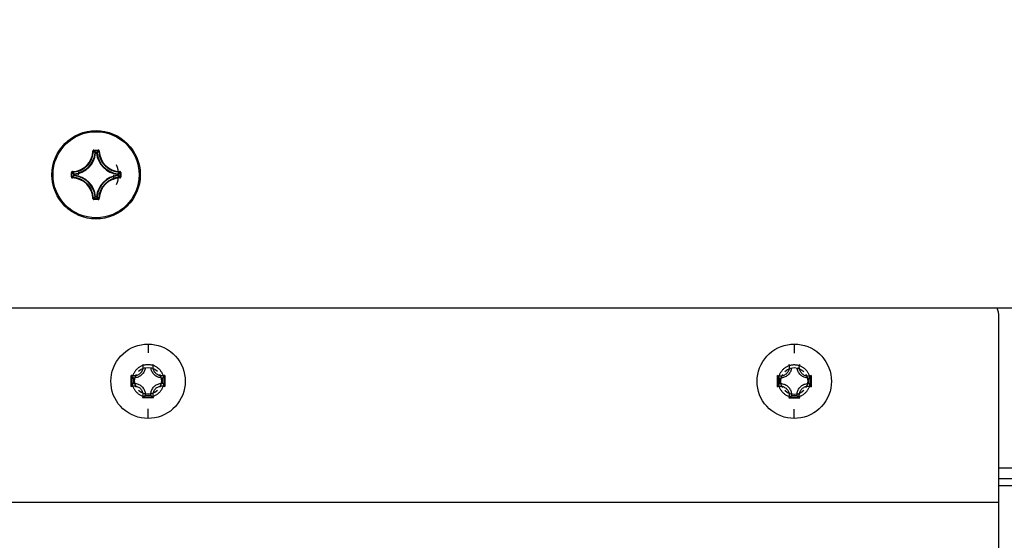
# Model space of a CAD drawing. Extents: x 0 to 420, y 0 to 297.
# Tile 48 of 77: x 221.73 to 240.01, y 218.5 to 228.17. Entities that reach past the tile are written whole.
import ezdxf

# ---------------------------------------------------------------- set-up
doc = ezdxf.new("R2010")
doc.units = 0
doc.header["$LTSCALE"] = 23.1
doc.layers.get('0').update_dxf_attribs({"linetype": 'CONTINUOUS'})
doc.layers.add('AXES', color=7, linetype='CONTINUOUS')
doc.layers.add('DIM_PILOTEES', color=7, linetype='CONTINUOUS')
doc.dimstyles.get("Standard").update_dxf_attribs({"dimtxt": 2.5, "dimasz": 2.5, "dimexe": 1.25, "dimexo": 0.625, "dimtad": 1, "dimcen": 2.5, "dimazin": 3, "dimtfac": 1, "dimtmove": 0, "dimatfit": 3})

# ---------------------------------------------------------------- blocks, each defined once
blk = doc.blocks.new('_FILLED')
at = {"color": 0, "linetype": 'BYBLOCK'}
blk.add_solid([(0, 0), (-1, 0.1429), (-1, -0.1429)], dxfattribs=at)
blk = doc.blocks.new('*D5')
at = {"layer": 'DIM_PILOTEES', "color": 2, "linetype": 'CONTINUOUS'}
for p, q in [((190.124, 209.109), (190.124, 278.743)), ((390.124, 209.109), (390.124, 278.743)), ((190.124, 276.743), (290.124, 276.743)), ((390.124, 276.743), (290.124, 276.743))]:
    blk.add_line(p, q, dxfattribs=at)
at = {"layer": 'DIM_PILOTEES', "color": 2, "linetype": 'CONTINUOUS', "xscale": 3.5, "yscale": 3.5, "zscale": 3.5, "rotation": 180}
blk.add_blockref('_FILLED', (190.124, 276.743), dxfattribs=at)
at = {"layer": 'DIM_PILOTEES', "color": 2, "linetype": 'CONTINUOUS', "xscale": 3.5, "yscale": 3.5, "zscale": 3.5}
blk.add_blockref('_FILLED', (390.124, 276.743), dxfattribs=at)

msp = doc.modelspace()

# ---------------------------------------------------------------- linework, layer by layer
at = {"color": 7, "linetype": 'CONTINUOUS'}
for p, q in [((223.09, 225.727), (223.1, 225.727)), ((223.11, 225.747), (223.11, 225.737)), ((223.11, 225.747), (223.189, 225.747)), ((223.11, 225.737), (223.189, 225.737)), ((223.121, 225.705), (223.132, 225.694)), ((223.142, 225.693), (223.132, 225.694)), ((223.136, 225.709), (223.142, 225.703)), ((223.142, 225.693), (223.142, 225.703)), ((223.142, 225.703), (223.158, 225.703)), ((223.142, 225.693), (223.158, 225.693)), ((223.163, 225.709), (223.158, 225.703)), ((223.158, 225.693), (223.158, 225.703)), ((223.158, 225.693), (223.168, 225.694)), ((223.189, 225.747), (223.189, 225.737)), ((223.209, 225.727), (223.199, 225.727)), ((222.691, 225.248), (222.691, 225.327)), ((222.691, 225.327), (222.7, 225.327)), ((222.691, 225.248), (222.7, 225.248)), ((222.7, 225.248), (222.7, 225.327)), ((222.71, 225.347), (222.71, 225.337)), ((222.728, 225.301), (222.734, 225.295)), ((222.728, 225.274), (222.734, 225.279)), ((222.732, 225.259), (222.743, 225.269)), ((222.734, 225.279), (222.734, 225.295)), ((222.744, 225.295), (222.734, 225.295)), ((222.744, 225.279), (222.734, 225.279)), ((222.744, 225.295), (222.743, 225.305)), ((222.744, 225.279), (222.743, 225.269)), ((222.744, 225.279), (222.744, 225.295)), ((223.556, 225.295), (223.557, 225.305)), ((223.556, 225.295), (223.556, 225.279)), ((223.556, 225.295), (223.565, 225.295)), ((223.556, 225.279), (223.557, 225.269)), ((223.556, 225.279), (223.565, 225.279)), ((223.568, 225.316), (223.557, 225.305)), ((223.571, 225.301), (223.565, 225.295)), ((223.565, 225.295), (223.565, 225.279)), ((223.571, 225.274), (223.565, 225.279)), ((223.589, 225.347), (223.589, 225.337)), ((223.599, 225.327), (223.599, 225.248)), ((223.609, 225.327), (223.599, 225.327)), ((223.609, 225.248), (223.599, 225.248)), ((223.609, 225.327), (223.609, 225.248)), ((222.71, 225.228), (222.71, 225.238)), ((223.589, 225.228), (223.589, 225.238)), ((223.142, 224.882), (223.132, 224.881)), ((223.142, 224.882), (223.142, 224.872)), ((223.158, 224.882), (223.142, 224.882)), ((223.158, 224.882), (223.158, 224.872)), ((223.158, 224.882), (223.168, 224.881)), ((223.09, 224.848), (223.1, 224.848)), ((223.11, 224.828), (223.11, 224.838)), ((223.189, 224.838), (223.11, 224.838)), ((223.189, 224.828), (223.11, 224.828)), ((223.136, 224.866), (223.142, 224.872)), ((223.158, 224.872), (223.142, 224.872)), ((223.163, 224.866), (223.158, 224.872)), ((223.178, 224.869), (223.168, 224.881)), ((223.189, 224.828), (223.189, 224.838)), ((223.209, 224.848), (223.199, 224.848)), ((385.464, 222.813), (194.764, 222.813)), ((239.914, 219.2), (239.914, 222.653)), ((224.114, 222.143), (224.114, 221.981)), ((236.114, 222.143), (236.114, 221.976)), ((223.801, 221.357), (223.801, 221.561)), ((223.843, 221.518), (223.843, 221.415)), ((223.874, 221.393), (223.864, 221.461)), ((224.33, 221.587), (224.355, 221.528)), ((224.355, 221.528), (224.364, 221.461)), ((224.386, 221.415), (224.386, 221.518)), ((224.428, 221.561), (224.428, 221.357)), ((235.801, 221.352), (235.801, 221.557)), ((235.843, 221.513), (235.843, 221.41)), ((235.874, 221.389), (235.864, 221.456)), ((236.33, 221.582), (236.355, 221.524)), ((236.355, 221.524), (236.364, 221.456)), ((236.386, 221.41), (236.386, 221.513)), ((236.428, 221.557), (236.428, 221.352)), ((223.899, 221.335), (223.874, 221.393)), ((235.899, 221.33), (235.874, 221.389)), ((224.217, 221.146), (224.012, 221.146)), ((224.063, 221.195), (224.166, 221.195)), ((236.217, 221.141), (236.012, 221.141)), ((236.063, 221.19), (236.166, 221.19)), ((224.114, 220.762), (224.114, 220.939)), ((236.114, 220.762), (236.114, 220.935)), ((280.314, 219.839), (239.914, 219.839)), ((239.914, 219.646), (280.314, 219.646)), ((280.314, 219.513), (239.914, 219.513))]:
    msp.add_line(p, q, dxfattribs=at)
for points in [[(223.11, 225.747), (223.107, 225.746), (223.104, 225.746), (223.101, 225.744), (223.099, 225.743), (223.096, 225.741), (223.094, 225.739), (223.093, 225.736), (223.091, 225.733), (223.091, 225.73), (223.09, 225.727)], [(223.1, 225.727), (223.101, 225.729), (223.101, 225.731), (223.102, 225.732), (223.103, 225.734), (223.105, 225.735), (223.106, 225.736), (223.108, 225.736), (223.11, 225.737)], [(223.1, 225.727), (223.106, 225.722), (223.111, 225.716), (223.116, 225.711), (223.121, 225.705)], [(223.11, 225.737), (223.116, 225.731), (223.121, 225.726), (223.126, 225.72), (223.131, 225.715), (223.136, 225.709)], [(223.132, 225.694), (223.132, 225.696), (223.133, 225.698), (223.134, 225.699), (223.135, 225.701), (223.136, 225.702), (223.138, 225.702), (223.14, 225.703), (223.142, 225.703)], [(223.158, 225.703), (223.16, 225.703), (223.161, 225.702), (223.163, 225.702), (223.164, 225.701), (223.166, 225.699), (223.167, 225.698), (223.167, 225.696), (223.168, 225.694)], [(223.189, 225.737), (223.184, 225.731), (223.179, 225.726), (223.173, 225.72), (223.168, 225.715), (223.163, 225.709)], [(223.199, 225.727), (223.194, 225.722), (223.189, 225.716), (223.183, 225.711), (223.178, 225.705), (223.168, 225.694)], [(223.209, 225.727), (223.209, 225.73), (223.208, 225.733), (223.207, 225.736), (223.205, 225.739), (223.203, 225.741), (223.201, 225.743), (223.198, 225.744), (223.195, 225.746), (223.192, 225.746), (223.189, 225.747)], [(223.189, 225.737), (223.191, 225.736), (223.193, 225.736), (223.195, 225.735), (223.196, 225.734), (223.197, 225.732), (223.198, 225.731), (223.199, 225.729), (223.199, 225.727)], [(222.71, 225.347), (222.707, 225.346), (222.704, 225.346), (222.701, 225.344), (222.698, 225.343), (222.696, 225.341), (222.694, 225.338), (222.693, 225.336), (222.691, 225.333), (222.691, 225.33), (222.691, 225.327)], [(222.691, 225.248), (222.691, 225.245), (222.691, 225.242), (222.693, 225.239), (222.694, 225.236), (222.696, 225.234), (222.698, 225.232), (222.701, 225.23), (222.704, 225.229), (222.707, 225.228), (222.71, 225.228)], [(222.7, 225.327), (222.701, 225.329), (222.701, 225.331), (222.702, 225.332), (222.703, 225.334), (222.705, 225.335), (222.706, 225.336), (222.708, 225.336), (222.71, 225.337)], [(222.7, 225.327), (222.706, 225.322), (222.711, 225.316), (222.717, 225.311), (222.722, 225.306), (222.728, 225.301)], [(222.7, 225.248), (222.706, 225.253), (222.711, 225.258), (222.717, 225.264), (222.722, 225.269), (222.728, 225.274)], [(222.71, 225.238), (222.708, 225.238), (222.706, 225.239), (222.705, 225.24), (222.703, 225.241), (222.702, 225.242), (222.701, 225.244), (222.701, 225.246), (222.7, 225.248)], [(222.71, 225.337), (222.715, 225.331), (222.721, 225.326), (222.726, 225.321), (222.732, 225.316), (222.743, 225.305)], [(222.71, 225.238), (222.715, 225.243), (222.721, 225.248), (222.726, 225.254), (222.732, 225.259)], [(222.734, 225.295), (222.734, 225.297), (222.735, 225.299), (222.735, 225.301), (222.736, 225.302), (222.738, 225.303), (222.739, 225.304), (222.741, 225.305), (222.743, 225.305)], [(222.743, 225.269), (222.741, 225.27), (222.739, 225.27), (222.738, 225.271), (222.736, 225.273), (222.735, 225.274), (222.735, 225.276), (222.734, 225.278), (222.734, 225.279)], [(223.557, 225.305), (223.558, 225.305), (223.56, 225.304), (223.562, 225.303), (223.563, 225.302), (223.564, 225.301), (223.565, 225.299), (223.565, 225.297), (223.565, 225.295)], [(223.565, 225.279), (223.565, 225.277), (223.565, 225.276), (223.564, 225.274), (223.563, 225.273), (223.562, 225.271), (223.56, 225.27), (223.558, 225.27), (223.557, 225.269)], [(223.589, 225.238), (223.584, 225.243), (223.579, 225.248), (223.573, 225.254), (223.568, 225.259), (223.557, 225.269)], [(223.589, 225.337), (223.584, 225.331), (223.579, 225.326), (223.573, 225.321), (223.568, 225.316)], [(223.599, 225.327), (223.593, 225.322), (223.588, 225.316), (223.582, 225.311), (223.577, 225.306), (223.571, 225.301)], [(223.599, 225.248), (223.593, 225.253), (223.588, 225.258), (223.582, 225.264), (223.577, 225.269), (223.571, 225.274)], [(223.609, 225.327), (223.609, 225.33), (223.608, 225.333), (223.607, 225.336), (223.605, 225.338), (223.603, 225.341), (223.601, 225.343), (223.598, 225.344), (223.596, 225.346), (223.593, 225.346), (223.589, 225.347)], [(223.589, 225.337), (223.591, 225.336), (223.593, 225.336), (223.595, 225.335), (223.596, 225.334), (223.597, 225.332), (223.598, 225.331), (223.599, 225.329), (223.599, 225.327)], [(223.599, 225.248), (223.599, 225.246), (223.598, 225.244), (223.597, 225.242), (223.596, 225.241), (223.595, 225.24), (223.593, 225.239), (223.591, 225.238), (223.589, 225.238)], [(223.589, 225.228), (223.593, 225.228), (223.596, 225.229), (223.598, 225.23), (223.601, 225.232), (223.603, 225.234), (223.605, 225.236), (223.607, 225.239), (223.608, 225.242), (223.609, 225.245), (223.609, 225.248)], [(223.09, 224.848), (223.091, 224.844), (223.091, 224.842), (223.093, 224.839), (223.094, 224.836), (223.096, 224.834), (223.099, 224.832), (223.101, 224.83), (223.104, 224.829), (223.107, 224.828), (223.11, 224.828)], [(223.1, 224.848), (223.106, 224.853), (223.111, 224.858), (223.116, 224.864), (223.121, 224.869), (223.132, 224.881)], [(223.11, 224.838), (223.108, 224.838), (223.106, 224.839), (223.105, 224.84), (223.103, 224.841), (223.102, 224.842), (223.101, 224.844), (223.101, 224.846), (223.1, 224.848)], [(223.11, 224.838), (223.116, 224.844), (223.121, 224.849), (223.126, 224.855), (223.131, 224.86), (223.136, 224.866)], [(223.142, 224.872), (223.14, 224.872), (223.138, 224.872), (223.136, 224.873), (223.135, 224.874), (223.134, 224.875), (223.133, 224.877), (223.132, 224.879), (223.132, 224.881)], [(223.168, 224.881), (223.167, 224.879), (223.167, 224.877), (223.166, 224.875), (223.164, 224.874), (223.163, 224.873), (223.161, 224.872), (223.16, 224.872), (223.158, 224.872)], [(223.189, 224.838), (223.184, 224.844), (223.179, 224.849), (223.173, 224.855), (223.168, 224.86), (223.163, 224.866)], [(223.199, 224.848), (223.194, 224.853), (223.189, 224.858), (223.183, 224.864), (223.178, 224.869)], [(223.199, 224.848), (223.199, 224.846), (223.198, 224.844), (223.197, 224.842), (223.196, 224.841), (223.195, 224.84), (223.193, 224.839), (223.191, 224.838), (223.189, 224.838)], [(223.189, 224.828), (223.192, 224.828), (223.195, 224.829), (223.198, 224.83), (223.201, 224.832), (223.203, 224.834), (223.205, 224.836), (223.207, 224.839), (223.208, 224.842), (223.209, 224.844), (223.209, 224.848)], [(224.114, 220.762), (224.051, 220.765), (223.988, 220.774), (223.926, 220.788), (223.865, 220.809), (223.807, 220.834), (223.751, 220.865), (223.698, 220.902), (223.649, 220.942), (223.604, 220.988), (223.563, 221.037), (223.527, 221.09), (223.496, 221.145), (223.47, 221.204), (223.45, 221.265), (223.435, 221.327), (223.427, 221.39), (223.424, 221.454), (223.427, 221.518), (223.436, 221.581), (223.451, 221.643), (223.471, 221.704), (223.497, 221.762), (223.528, 221.818), (223.565, 221.87), (223.606, 221.92), (223.651, 221.965), (223.7, 222.005), (223.753, 222.041), (223.809, 222.072), (223.868, 222.098), (223.928, 222.118), (223.99, 222.132), (224.052, 222.14), (224.114, 222.143)], [(224.114, 222.143), (224.178, 222.14), (224.241, 222.132), (224.303, 222.117), (224.364, 222.097), (224.422, 222.071), (224.478, 222.04), (224.531, 222.004), (224.58, 221.963), (224.625, 221.918), (224.666, 221.868), (224.702, 221.816), (224.733, 221.76), (224.759, 221.701), (224.779, 221.641), (224.793, 221.579), (224.802, 221.515), (224.805, 221.451), (224.802, 221.388), (224.793, 221.324), (224.778, 221.262), (224.758, 221.202), (224.732, 221.143), (224.701, 221.087), (224.664, 221.035), (224.623, 220.986), (224.578, 220.941), (224.529, 220.9), (224.476, 220.864), (224.42, 220.833), (224.361, 220.808), (224.301, 220.788), (224.239, 220.773), (224.177, 220.765), (224.114, 220.762)], [(236.114, 220.762), (236.051, 220.765), (235.988, 220.774), (235.926, 220.788), (235.865, 220.809), (235.807, 220.834), (235.751, 220.865), (235.698, 220.902), (235.649, 220.942), (235.604, 220.988), (235.563, 221.037), (235.527, 221.09), (235.496, 221.145), (235.47, 221.204), (235.45, 221.265), (235.435, 221.327), (235.427, 221.39), (235.424, 221.454), (235.427, 221.518), (235.436, 221.581), (235.451, 221.643), (235.471, 221.704), (235.497, 221.762), (235.528, 221.818), (235.565, 221.87), (235.606, 221.92), (235.651, 221.965), (235.7, 222.005), (235.753, 222.041), (235.809, 222.072), (235.868, 222.098), (235.928, 222.118), (235.99, 222.132), (236.052, 222.14), (236.114, 222.143)], [(236.114, 222.143), (236.178, 222.14), (236.241, 222.132), (236.303, 222.117), (236.364, 222.097), (236.422, 222.071), (236.478, 222.04), (236.531, 222.004), (236.58, 221.963), (236.625, 221.918), (236.666, 221.868), (236.702, 221.816), (236.733, 221.76), (236.759, 221.701), (236.779, 221.641), (236.793, 221.579), (236.802, 221.515), (236.805, 221.451), (236.802, 221.388), (236.793, 221.324), (236.778, 221.262), (236.758, 221.202), (236.732, 221.143), (236.701, 221.087), (236.664, 221.035), (236.623, 220.986), (236.578, 220.941), (236.529, 220.9), (236.476, 220.864), (236.42, 220.833), (236.361, 220.808), (236.301, 220.788), (236.239, 220.773), (236.177, 220.765), (236.114, 220.762)], [(224.062, 221.704), (224.062, 221.703), (224.059, 221.685), (224.055, 221.668), (224.049, 221.652), (224.042, 221.636), (224.034, 221.62), (224.025, 221.605), (224.014, 221.592), (224.002, 221.579), (223.989, 221.567), (223.975, 221.556), (223.961, 221.547), (223.945, 221.538), (223.929, 221.531), (223.913, 221.526), (223.896, 221.522), (223.878, 221.519), (223.873, 221.519)], [(224.02, 221.697), (224.017, 221.681), (224.012, 221.666), (224.007, 221.652), (224, 221.638), (223.992, 221.625), (223.983, 221.613), (223.972, 221.601), (223.961, 221.591), (223.948, 221.582), (223.935, 221.574), (223.922, 221.567), (223.907, 221.561), (223.892, 221.557)], [(223.939, 221.638), (223.99, 221.678), (224.05, 221.702), (224.114, 221.711), (224.179, 221.702), (224.239, 221.678), (224.29, 221.638)], [(224.012, 221.773), (224.017, 221.758), (224.019, 221.743), (224.021, 221.727), (224.021, 221.712), (224.02, 221.697)], [(224.356, 221.519), (224.351, 221.519), (224.333, 221.522), (224.316, 221.526), (224.3, 221.531), (224.284, 221.538), (224.268, 221.547), (224.254, 221.556), (224.24, 221.567), (224.227, 221.579), (224.215, 221.592), (224.204, 221.605), (224.195, 221.62), (224.186, 221.636), (224.18, 221.652), (224.174, 221.668), (224.17, 221.685), (224.167, 221.703), (224.167, 221.704)], [(224.212, 221.681), (224.209, 221.697), (224.208, 221.712), (224.208, 221.727), (224.21, 221.743), (224.212, 221.758), (224.217, 221.773)], [(224.352, 221.554), (224.337, 221.557), (224.322, 221.561), (224.307, 221.567), (224.294, 221.574), (224.28, 221.582), (224.268, 221.591), (224.257, 221.601), (224.246, 221.613), (224.237, 221.625), (224.229, 221.638), (224.222, 221.652), (224.216, 221.666), (224.212, 221.681)], [(236.062, 221.699), (236.062, 221.698), (236.059, 221.681), (236.055, 221.664), (236.049, 221.647), (236.042, 221.631), (236.034, 221.615), (236.025, 221.601), (236.014, 221.587), (236.002, 221.574), (235.989, 221.562), (235.975, 221.551), (235.961, 221.542), (235.945, 221.534), (235.929, 221.527), (235.913, 221.521), (235.896, 221.517), (235.878, 221.514), (235.873, 221.514)], [(236.02, 221.692), (236.017, 221.677), (236.012, 221.662), (236.007, 221.647), (236, 221.634), (235.992, 221.62), (235.983, 221.608), (235.972, 221.597), (235.961, 221.586), (235.948, 221.577), (235.935, 221.569), (235.922, 221.562), (235.907, 221.556), (235.892, 221.552)], [(235.939, 221.634), (235.99, 221.673), (236.05, 221.697), (236.114, 221.706), (236.179, 221.697), (236.239, 221.673), (236.29, 221.634)], [(236.012, 221.768), (236.017, 221.753), (236.019, 221.738), (236.021, 221.722), (236.021, 221.707), (236.02, 221.692)], [(236.356, 221.514), (236.351, 221.514), (236.333, 221.517), (236.316, 221.521), (236.3, 221.527), (236.284, 221.534), (236.268, 221.542), (236.254, 221.551), (236.24, 221.562), (236.227, 221.574), (236.215, 221.587), (236.204, 221.601), (236.195, 221.615), (236.186, 221.631), (236.18, 221.647), (236.174, 221.664), (236.17, 221.681), (236.167, 221.698), (236.167, 221.699)], [(236.212, 221.677), (236.209, 221.692), (236.208, 221.707), (236.208, 221.722), (236.21, 221.738), (236.212, 221.753), (236.217, 221.768)], [(236.352, 221.549), (236.337, 221.552), (236.322, 221.556), (236.307, 221.562), (236.294, 221.569), (236.28, 221.577), (236.268, 221.586), (236.257, 221.597), (236.246, 221.608), (236.237, 221.62), (236.229, 221.634), (236.222, 221.647), (236.216, 221.662), (236.212, 221.677)], [(223.843, 221.518), (223.836, 221.525), (223.828, 221.532), (223.821, 221.539), (223.814, 221.546), (223.808, 221.554), (223.801, 221.561)], [(223.892, 221.557), (223.877, 221.554), (223.862, 221.553), (223.846, 221.553), (223.831, 221.554), (223.816, 221.557), (223.801, 221.561)], [(223.843, 221.415), (223.836, 221.405), (223.828, 221.396), (223.821, 221.386), (223.814, 221.377), (223.808, 221.367), (223.801, 221.357)], [(223.843, 221.415), (223.861, 221.415), (223.878, 221.414), (223.896, 221.411), (223.913, 221.407), (223.929, 221.401), (223.945, 221.394), (223.961, 221.386), (223.975, 221.377), (223.989, 221.366), (224.002, 221.354), (224.014, 221.341), (224.025, 221.327), (224.034, 221.313), (224.042, 221.297), (224.049, 221.281), (224.055, 221.265), (224.059, 221.248), (224.062, 221.23), (224.063, 221.213), (224.063, 221.195)], [(223.864, 221.461), (223.874, 221.528), (223.899, 221.587)], [(224.166, 221.195), (224.166, 221.213), (224.167, 221.23), (224.17, 221.248), (224.174, 221.265), (224.18, 221.281), (224.186, 221.297), (224.195, 221.313), (224.204, 221.327), (224.215, 221.341), (224.227, 221.354), (224.24, 221.366), (224.254, 221.377), (224.268, 221.386), (224.284, 221.394), (224.3, 221.401), (224.316, 221.407), (224.333, 221.411), (224.351, 221.414), (224.368, 221.415), (224.386, 221.415)], [(224.364, 221.461), (224.355, 221.393), (224.33, 221.335)], [(224.428, 221.561), (224.413, 221.557), (224.398, 221.554), (224.383, 221.553), (224.367, 221.553), (224.352, 221.554)], [(224.386, 221.518), (224.393, 221.525), (224.401, 221.532), (224.408, 221.539), (224.415, 221.546), (224.421, 221.554), (224.428, 221.561)], [(224.386, 221.415), (224.393, 221.405), (224.401, 221.396), (224.408, 221.386), (224.415, 221.377), (224.421, 221.367), (224.428, 221.357)], [(235.843, 221.513), (235.836, 221.52), (235.828, 221.527), (235.821, 221.534), (235.814, 221.542), (235.808, 221.549), (235.801, 221.557)], [(235.892, 221.552), (235.877, 221.549), (235.862, 221.548), (235.846, 221.548), (235.831, 221.55), (235.816, 221.552), (235.801, 221.557)], [(235.843, 221.41), (235.836, 221.401), (235.828, 221.391), (235.821, 221.382), (235.814, 221.372), (235.808, 221.362), (235.801, 221.352)], [(235.843, 221.41), (235.861, 221.41), (235.878, 221.409), (235.896, 221.406), (235.913, 221.402), (235.929, 221.397), (235.945, 221.39), (235.961, 221.381), (235.975, 221.372), (235.989, 221.361), (236.002, 221.349), (236.014, 221.336), (236.025, 221.323), (236.034, 221.308), (236.042, 221.292), (236.049, 221.276), (236.055, 221.26), (236.059, 221.243), (236.062, 221.225), (236.063, 221.208), (236.063, 221.19)], [(235.864, 221.456), (235.874, 221.524), (235.899, 221.582)], [(236.166, 221.19), (236.166, 221.208), (236.167, 221.225), (236.17, 221.243), (236.174, 221.26), (236.18, 221.276), (236.186, 221.292), (236.195, 221.308), (236.204, 221.323), (236.215, 221.336), (236.227, 221.349), (236.24, 221.361), (236.254, 221.372), (236.268, 221.381), (236.284, 221.39), (236.3, 221.397), (236.316, 221.402), (236.333, 221.406), (236.351, 221.409), (236.368, 221.41), (236.386, 221.41)], [(236.364, 221.456), (236.355, 221.389), (236.33, 221.33)], [(236.428, 221.557), (236.413, 221.552), (236.398, 221.55), (236.383, 221.548), (236.367, 221.548), (236.352, 221.549)], [(236.386, 221.513), (236.393, 221.52), (236.401, 221.527), (236.408, 221.534), (236.415, 221.542), (236.421, 221.549), (236.428, 221.557)], [(236.386, 221.41), (236.393, 221.401), (236.401, 221.391), (236.408, 221.382), (236.415, 221.372), (236.421, 221.362), (236.428, 221.352)], [(223.801, 221.357), (223.816, 221.361), (223.831, 221.364), (223.846, 221.366), (223.862, 221.366), (223.877, 221.364), (223.892, 221.362), (223.907, 221.357), (223.922, 221.352), (223.935, 221.345), (223.948, 221.337), (223.961, 221.328), (223.972, 221.317), (223.983, 221.306), (223.992, 221.293), (224, 221.28), (224.007, 221.266), (224.012, 221.252), (224.017, 221.237), (224.02, 221.222), (224.021, 221.207), (224.021, 221.191), (224.019, 221.176), (224.017, 221.161), (224.012, 221.146)], [(224.29, 221.283), (224.239, 221.244), (224.179, 221.22), (224.114, 221.211), (224.05, 221.22), (223.99, 221.244), (223.939, 221.283)], [(224.217, 221.146), (224.212, 221.161), (224.21, 221.176), (224.208, 221.191), (224.208, 221.207), (224.209, 221.222), (224.212, 221.237), (224.216, 221.252), (224.222, 221.266), (224.229, 221.28), (224.237, 221.293), (224.246, 221.306), (224.257, 221.317), (224.268, 221.328), (224.28, 221.337), (224.294, 221.345), (224.307, 221.352), (224.322, 221.357), (224.337, 221.362), (224.352, 221.364), (224.367, 221.366), (224.383, 221.366), (224.398, 221.364), (224.413, 221.361), (224.428, 221.357)], [(235.801, 221.352), (235.816, 221.357), (235.831, 221.359), (235.846, 221.361), (235.862, 221.361), (235.877, 221.36), (235.892, 221.357), (235.907, 221.353), (235.922, 221.347), (235.935, 221.34), (235.948, 221.332), (235.961, 221.323), (235.972, 221.312), (235.983, 221.301), (235.992, 221.289), (236, 221.275), (236.007, 221.262), (236.012, 221.247), (236.017, 221.232), (236.02, 221.217), (236.021, 221.202), (236.021, 221.187), (236.019, 221.171), (236.017, 221.156), (236.012, 221.141)], [(236.29, 221.279), (236.239, 221.239), (236.179, 221.215), (236.114, 221.206), (236.05, 221.215), (235.99, 221.239), (235.939, 221.279)], [(236.217, 221.141), (236.212, 221.156), (236.21, 221.171), (236.208, 221.187), (236.208, 221.202), (236.209, 221.217), (236.212, 221.232), (236.216, 221.247), (236.222, 221.262), (236.229, 221.275), (236.237, 221.289), (236.246, 221.301), (236.257, 221.312), (236.268, 221.323), (236.28, 221.332), (236.294, 221.34), (236.307, 221.347), (236.322, 221.353), (236.337, 221.357), (236.352, 221.36), (236.367, 221.361), (236.383, 221.361), (236.398, 221.359), (236.413, 221.357), (236.428, 221.352)], [(224.063, 221.195), (224.055, 221.186), (224.046, 221.178), (224.038, 221.169), (224.03, 221.161), (224.021, 221.153), (224.012, 221.146)], [(224.166, 221.195), (224.174, 221.186), (224.182, 221.178), (224.191, 221.169), (224.199, 221.161), (224.208, 221.153), (224.217, 221.146)], [(236.063, 221.19), (236.055, 221.182), (236.046, 221.173), (236.038, 221.165), (236.03, 221.157), (236.021, 221.149), (236.012, 221.141)], [(236.166, 221.19), (236.174, 221.182), (236.182, 221.173), (236.191, 221.165), (236.199, 221.157), (236.208, 221.149), (236.217, 221.141)]]:
    msp.add_lwpolyline(points, dxfattribs=at)
at = {"color": 2, "linetype": 'CONTINUOUS'}
for points in [[(224.114, 221.761), (224.102, 221.761), (224.09, 221.76), (224.078, 221.759), (224.066, 221.757), (224.054, 221.755), (224.043, 221.752), (224.031, 221.749), (224.019, 221.745), (224.008, 221.741), (223.997, 221.737), (223.986, 221.732), (223.975, 221.727), (223.964, 221.721), (223.954, 221.714), (223.944, 221.708), (223.934, 221.701), (223.925, 221.693), (223.916, 221.685), (223.907, 221.677), (223.898, 221.669), (223.89, 221.66), (223.882, 221.651), (223.875, 221.641), (223.868, 221.631), (223.861, 221.621), (223.855, 221.611), (223.849, 221.6), (223.843, 221.589), (223.838, 221.578), (223.834, 221.567), (223.83, 221.556), (223.826, 221.544), (223.823, 221.533), (223.821, 221.521), (223.818, 221.509), (223.817, 221.497), (223.815, 221.485), (223.815, 221.473), (223.814, 221.461), (223.815, 221.449), (223.815, 221.437), (223.817, 221.425), (223.818, 221.413), (223.821, 221.401), (223.823, 221.389), (223.826, 221.377), (223.83, 221.366), (223.834, 221.355), (223.838, 221.343), (223.843, 221.332), (223.849, 221.321), (223.855, 221.311), (223.861, 221.301), (223.868, 221.29), (223.875, 221.281), (223.882, 221.271), (223.89, 221.262), (223.898, 221.253), (223.907, 221.245), (223.916, 221.236), (223.925, 221.228), (223.934, 221.221), (223.944, 221.214), (223.954, 221.207), (223.964, 221.201), (223.975, 221.195), (223.986, 221.19), (223.997, 221.185), (224.008, 221.18), (224.019, 221.176), (224.031, 221.173), (224.043, 221.17), (224.054, 221.167), (224.066, 221.165), (224.078, 221.163), (224.09, 221.162), (224.102, 221.161), (224.114, 221.161)], [(224.114, 221.161), (224.127, 221.161), (224.139, 221.162), (224.151, 221.163), (224.163, 221.165), (224.174, 221.167), (224.186, 221.17), (224.198, 221.173), (224.209, 221.176), (224.221, 221.18), (224.232, 221.185), (224.243, 221.19), (224.254, 221.195), (224.264, 221.201), (224.275, 221.207), (224.285, 221.214), (224.295, 221.221), (224.304, 221.228), (224.313, 221.236), (224.322, 221.245), (224.331, 221.253), (224.339, 221.262), (224.347, 221.271), (224.354, 221.281), (224.361, 221.29), (224.368, 221.301), (224.374, 221.311), (224.38, 221.321), (224.386, 221.332), (224.39, 221.343), (224.395, 221.355), (224.399, 221.366), (224.403, 221.377), (224.406, 221.389), (224.408, 221.401), (224.411, 221.413), (224.412, 221.425), (224.413, 221.437), (224.414, 221.449), (224.414, 221.461), (224.414, 221.473), (224.413, 221.485), (224.412, 221.497), (224.411, 221.509), (224.408, 221.521), (224.406, 221.533), (224.403, 221.544), (224.399, 221.556), (224.395, 221.567), (224.39, 221.578), (224.386, 221.589), (224.38, 221.6), (224.374, 221.611), (224.368, 221.621), (224.361, 221.631), (224.354, 221.641), (224.347, 221.651), (224.339, 221.66), (224.331, 221.669), (224.322, 221.677), (224.313, 221.685), (224.304, 221.693), (224.295, 221.701), (224.285, 221.708), (224.275, 221.714), (224.264, 221.721), (224.254, 221.727), (224.243, 221.732), (224.232, 221.737), (224.221, 221.741), (224.209, 221.745), (224.198, 221.749), (224.186, 221.752), (224.174, 221.755), (224.163, 221.757), (224.151, 221.759), (224.139, 221.76), (224.127, 221.761), (224.114, 221.761)], [(236.114, 221.756), (236.102, 221.756), (236.09, 221.755), (236.078, 221.754), (236.066, 221.752), (236.054, 221.75), (236.043, 221.747), (236.031, 221.744), (236.019, 221.741), (236.008, 221.737), (235.997, 221.732), (235.986, 221.727), (235.975, 221.722), (235.964, 221.716), (235.954, 221.71), (235.944, 221.703), (235.934, 221.696), (235.925, 221.688), (235.916, 221.681), (235.907, 221.672), (235.898, 221.664), (235.89, 221.655), (235.882, 221.646), (235.875, 221.636), (235.868, 221.626), (235.861, 221.616), (235.855, 221.606), (235.849, 221.595), (235.843, 221.585), (235.838, 221.574), (235.834, 221.562), (235.83, 221.551), (235.826, 221.54), (235.823, 221.528), (235.821, 221.516), (235.818, 221.504), (235.817, 221.492), (235.815, 221.48), (235.815, 221.468), (235.814, 221.456), (235.815, 221.444), (235.815, 221.432), (235.817, 221.42), (235.818, 221.408), (235.821, 221.396), (235.823, 221.384), (235.826, 221.373), (235.83, 221.361), (235.834, 221.35), (235.838, 221.339), (235.843, 221.328), (235.849, 221.317), (235.855, 221.306), (235.861, 221.296), (235.868, 221.286), (235.875, 221.276), (235.882, 221.266), (235.89, 221.257), (235.898, 221.248), (235.907, 221.24), (235.916, 221.232), (235.925, 221.224), (235.934, 221.216), (235.944, 221.209), (235.954, 221.203), (235.964, 221.196), (235.975, 221.19), (235.986, 221.185), (235.997, 221.18), (236.008, 221.176), (236.019, 221.172), (236.031, 221.168), (236.043, 221.165), (236.054, 221.162), (236.066, 221.16), (236.078, 221.158), (236.09, 221.157), (236.102, 221.156), (236.114, 221.156)], [(236.114, 221.156), (236.127, 221.156), (236.139, 221.157), (236.151, 221.158), (236.163, 221.16), (236.174, 221.162), (236.186, 221.165), (236.198, 221.168), (236.209, 221.172), (236.221, 221.176), (236.232, 221.18), (236.243, 221.185), (236.254, 221.19), (236.264, 221.196), (236.275, 221.203), (236.285, 221.209), (236.295, 221.216), (236.304, 221.224), (236.313, 221.232), (236.322, 221.24), (236.331, 221.248), (236.339, 221.257), (236.347, 221.266), (236.354, 221.276), (236.361, 221.286), (236.368, 221.296), (236.374, 221.306), (236.38, 221.317), (236.386, 221.328), (236.39, 221.339), (236.395, 221.35), (236.399, 221.361), (236.403, 221.373), (236.406, 221.384), (236.408, 221.396), (236.411, 221.408), (236.412, 221.42), (236.413, 221.432), (236.414, 221.444), (236.414, 221.456), (236.414, 221.468), (236.413, 221.48), (236.412, 221.492), (236.411, 221.504), (236.408, 221.516), (236.406, 221.528), (236.403, 221.54), (236.399, 221.551), (236.395, 221.562), (236.39, 221.574), (236.386, 221.585), (236.38, 221.595), (236.374, 221.606), (236.368, 221.616), (236.361, 221.626), (236.354, 221.636), (236.347, 221.646), (236.339, 221.655), (236.331, 221.664), (236.322, 221.672), (236.313, 221.681), (236.304, 221.688), (236.295, 221.696), (236.285, 221.703), (236.275, 221.71), (236.264, 221.716), (236.254, 221.722), (236.243, 221.727), (236.232, 221.732), (236.221, 221.737), (236.209, 221.741), (236.198, 221.744), (236.186, 221.747), (236.174, 221.75), (236.163, 221.752), (236.151, 221.754), (236.139, 221.755), (236.127, 221.756), (236.114, 221.756)]]:
    msp.add_lwpolyline(points, dxfattribs=at)
at = {"color": 7, "linetype": 'CONTINUOUS'}
msp.add_circle((223.15, 225.287), 0.82, dxfattribs=at)
for centre, radius, start, end in [((222.7, 225.737), 0.401, 271.5011, 358.4989), ((222.7, 225.737), 0.391, 271.5011, 358.4989), ((222.7, 225.737), 0.434, 275.7059, 354.2941), ((222.7, 225.737), 0.444, 275.7053, 354.2947), ((223.6, 225.737), 0.444, 185.7054, 264.2948), ((223.6, 225.737), 0.434, 185.7059, 264.2941), ((223.6, 225.737), 0.401, 181.5011, 268.4989), ((223.6, 225.737), 0.391, 181.5011, 268.4989), ((223.15, 225.287), 0.42, 334.2861, 25.7139), ((222.7, 224.837), 0.434, 5.7059, 84.2941), ((222.7, 224.837), 0.444, 5.7053, 84.2948), ((223.15, 225.287), 0.33, 164.5025, 180), ((223.6, 224.837), 0.444, 95.7054, 174.2948), ((223.6, 224.837), 0.434, 95.7059, 174.2941), ((223.15, 225.287), 0.33, 344.5025, 360), ((222.7, 224.837), 0.401, 1.5011, 88.4989), ((222.7, 224.837), 0.391, 1.5011, 88.4989), ((223.6, 224.837), 0.401, 91.5011, 178.4989), ((223.6, 224.837), 0.391, 91.5011, 178.4989), ((239.514, 222.653), 0.4, 0, 23.5573)]:
    msp.add_arc(centre, radius, start, end, dxfattribs=at)
at = {"layer": 'AXES', "color": 7, "linetype": 'CONTINUOUS'}
for p, q in [((239.914, 219.2), (220.314, 219.2)), ((239.914, 212.134), (239.914, 219.2))]:
    msp.add_line(p, q, dxfattribs=at)
msp.add_circle((223.15, 225.287), 0.8, dxfattribs=at)

# ---------------------------------------------------------------- dimensions: what is measured, and where the dimension line sits
at = {"layer": 'DIM_PILOTEES', "color": 2, "linetype": 'CONTINUOUS'}
dim = msp.add_linear_dim(base=(190.124, 276.743), p1=(390.124, 209.109), p2=(190.124, 209.109), angle=180, dimstyle='Standard', dxfattribs=at)
dim.commit()
dim.dimension.update_dxf_attribs({"geometry": '*D5', "text_midpoint": (281.365, 276.743), "dimtype": 128})

doc.saveas('drawing.dxf')
